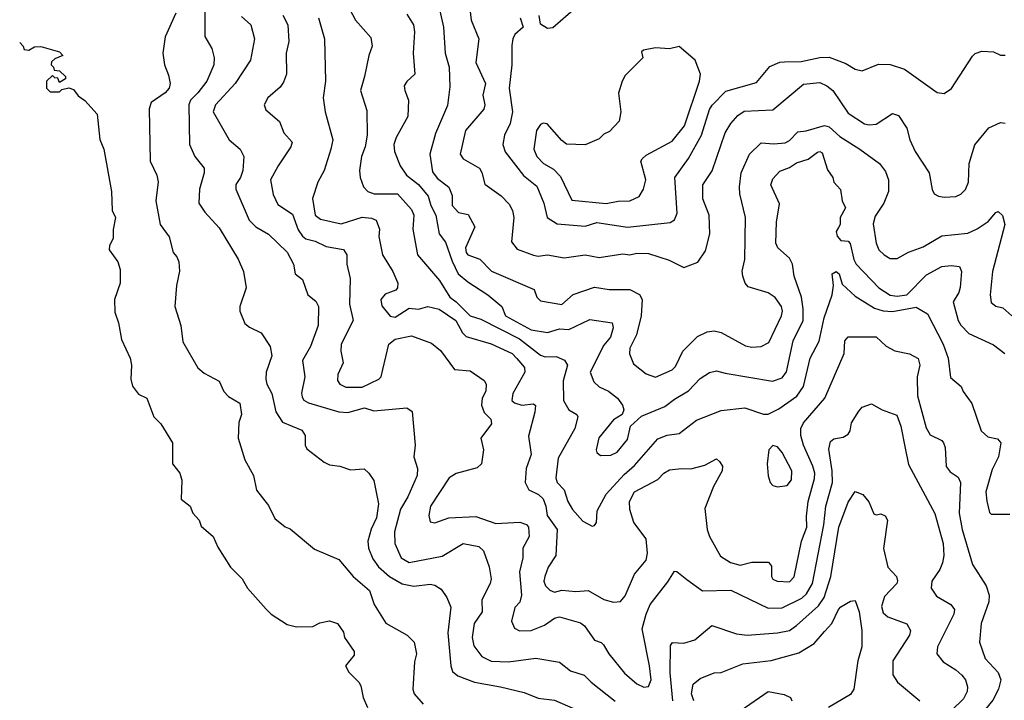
# Model space of a CAD drawing. Extents: x 1793424 to 1900092, y 321114 to 470632.
# Tile 195 of 256: x 1825045 to 1829241, y 431338 to 434237. Entities that reach past the tile are written whole.
import ezdxf

# ---------------------------------------------------------------- set-up
doc = ezdxf.new("R2010")
doc.units = 0

msp = doc.modelspace()

# ---------------------------------------------------------------- linework, layer by layer
at = {"layer": '0CON05XD'}
for points in [[(1825834.4, 434284.4), (1825834.3, 434165), (1825864.1, 434114.1), (1825874.2, 434075), (1825872.9, 434045), (1825842.2, 433975), (1825805, 433925.6), (1825773.3, 433895), (1825765.6, 433875), (1825768.6, 433705), (1825792, 433655), (1825832, 433605), (1825832, 433585), (1825812, 433515), (1825808.8, 433455), (1825835, 433416.7), (1825895, 433350), (1825977, 433217), (1825998.8, 433165), (1826011.2, 433095), (1825983.3, 433015), (1825983.3, 432995), (1826005, 432943.3), (1826025, 432926.7), (1826075, 432903.3), (1826113.3, 432845), (1826120, 432805), (1826096.1, 432736.1), (1826094.2, 432705), (1826098, 432685), (1826120, 432645), (1826136.8, 432566.8), (1826165, 432522), (1826248.3, 432488.3), (1826261.2, 432465), (1826262.5, 432425), (1826269.3, 432409.3), (1826342.7, 432352.7), (1826365, 432341.2), (1826410, 432335), (1826455, 432320), (1826513, 432323), (1826533.3, 432305), (1826554.1, 432274.1), (1826574.4, 432175), (1826565.6, 432115), (1826543.1, 432066.9), (1826529.5, 432015), (1826531.1, 431985), (1826549.8, 431939.8), (1826575, 431905.7), (1826621.9, 431865), (1826675, 431833.1), (1826725, 431823.3), (1826795, 431832.5), (1826815, 431828), (1826841.7, 431811.7), (1826865.9, 431775.9), (1826882, 431735), (1826870, 431625), (1826882.9, 431485), (1826890.3, 431460.3), (1826912.1, 431442.1), (1826983.3, 431415), (1827094.5, 431394.5), (1827195, 431370.8), (1827255, 431346), (1827325, 431337.5), (1827435, 431290)], [(1826439.2, 434305), (1826475.7, 434235.7), (1826541.2, 434161.2), (1826547.5, 434125), (1826532.5, 434085), (1826514.1, 433995.9), (1826498, 433935), (1826525, 433850), (1826525.7, 433745.7), (1826516.9, 433695), (1826501.4, 433655), (1826494, 433595), (1826496.2, 433565), (1826510, 433525), (1826528.8, 433505), (1826555.5, 433495.5), (1826655, 433495.5), (1826715, 433428.5), (1826725.3, 433405), (1826720.4, 433345), (1826740.8, 433235), (1826835, 433125.8), (1826878.5, 433055), (1826905.8, 433035.8), (1826965, 432975.5), (1827010.9, 432960.9), (1827175, 432877.1), (1827265, 432807.5), (1827285, 432800.5), (1827331.7, 432801.7), (1827366.8, 432786.8), (1827380, 432765), (1827361.8, 432698.2), (1827362.9, 432615), (1827385.6, 432575.6), (1827420, 432555), (1827423.8, 432545), (1827411.4, 432495), (1827340.3, 432369.7), (1827329.4, 432285), (1827335.7, 432265), (1827365, 432233.8), (1827381.2, 432185), (1827400.7, 432150.7), (1827445, 432101.2), (1827485, 432080), (1827495, 432082.5), (1827503.3, 432095), (1827506, 432145), (1827544.6, 432215.4), (1827620.7, 432299.3), (1827665, 432338.1), (1827765, 432451.4), (1827805, 432466.9), (1827855, 432474.3), (1827929.3, 432530.7), (1828035, 432572.5), (1828135, 432584.2), (1828215, 432556), (1828235, 432556), (1828280.6, 432579.4), (1828356.7, 432633.3), (1828385, 432673.8), (1828413.1, 432795), (1828452.1, 432867.9), (1828473.7, 432966.3), (1828508, 433065), (1828513.8, 433105), (1828507.5, 433155), (1828525, 433164.4), (1828537.9, 433155), (1828550, 433110), (1828605, 433060), (1828688.3, 433008.3), (1828725, 432997.5), (1828765, 432994.6), (1828865, 433012), (1828914.2, 432984.2), (1828980, 432855), (1829001.2, 432795), (1829012.3, 432712.3), (1829056.7, 432675), (1829065, 432652.5), (1829102.3, 432602.3), (1829142, 432485), (1829170.7, 432459.3), (1829211.7, 432451.7), (1829226.7, 432435), (1829215.7, 432375), (1829189.1, 432320.9), (1829162.5, 432225), (1829165.9, 432185.9), (1829177.5, 432137.5), (1829185, 432130), (1829265, 432130)], [(1826835.5, 434275), (1826851.1, 434205), (1826858.6, 434095), (1826875.6, 434034.4), (1826878.7, 433951.3), (1826867.9, 433872.1), (1826817.8, 433752.2), (1826793.1, 433665), (1826805, 433589.2), (1826825, 433561.9), (1826873.4, 433523.4), (1826888.2, 433488.2), (1826888.1, 433445), (1826915, 433415.5), (1826956.6, 433406.6), (1826984.4, 433355), (1826945.6, 433265), (1826947.4, 433245), (1826954.9, 433234.9), (1827006.4, 433216.4), (1827056.2, 433166.2), (1827237.3, 433087.3), (1827249.2, 433055), (1827265, 433039.2), (1827355, 433023.3), (1827403.7, 433066.3), (1827495, 433097.1), (1827557.3, 433087.3), (1827645, 433087.5), (1827686.8, 433066.8), (1827697.5, 433045), (1827693.5, 432975), (1827674, 432895), (1827645, 432837.5), (1827644.2, 432814.2), (1827660.9, 432770.9), (1827715, 432728.8), (1827755, 432714.2), (1827825, 432745.8), (1827839.7, 432760.3), (1827871.4, 432825), (1827933.1, 432886.9)], [(1826963.9, 434283.9), (1826968.6, 434235), (1827002.5, 434155), (1826989.4, 434055), (1827030, 433965), (1827019.4, 433915), (1827026.9, 433875), (1827023.6, 433856.4), (1826944.5, 433765.5), (1826921.9, 433665), (1826934.6, 433644.6), (1827005, 433604.2), (1827015, 433586.7), (1827026.9, 433536.9), (1827096.8, 433486.8), (1827131.7, 433451.7), (1827145.7, 433425), (1827150.8, 433395), (1827140.9, 433290.9), (1827165, 433260), (1827235, 433233.8), (1827255, 433230), (1827295, 433235.7), (1827365, 433222.2), (1827455, 433235.8), (1827515, 433224.3), (1827615, 433240), (1827645, 433235.8), (1827675, 433242), (1827725, 433241.4), (1827813.2, 433213.2), (1827875, 433182), (1827935, 433204), (1827967.9, 433252.1), (1827985.6, 433325), (1827983.3, 433405), (1827955.9, 433474.1), (1827955.7, 433534.3), (1827996.3, 433593.7), (1828051.1, 433755), (1828075.4, 433794.6), (1828105, 433829.2), (1828132.6, 433847.4), (1828255, 433852.5), (1828385, 433961.9), (1828455, 433970), (1828485.4, 433955.4), (1828510, 433935), (1828575, 433839.4), (1828645, 433793.1), (1828665, 433788.6), (1828695, 433792.5), (1828765, 433838), (1828789.7, 433829.7), (1828825.8, 433775), (1828838.6, 433725), (1828860.8, 433675), (1828921.2, 433585), (1828933.9, 433513.9), (1828942.5, 433495), (1828960, 433485), (1828985, 433481.2), (1829035, 433483.8), (1829055.8, 433494.2), (1829075.8, 433514.2), (1829088.8, 433545), (1829091.2, 433625), (1829115.8, 433704.2), (1829175, 433776.7), (1829225, 433798.8), (1829245, 433796.2)], [(1827415, 434287.5), (1827317, 434203), (1827295, 434200), (1827265, 434217.5), (1827259.5, 434255)], [(1825710.8, 434265), (1825665.9, 434164.1), (1825656, 434095), (1825662, 434045), (1825679.3, 434000.7), (1825686, 433965), (1825682, 433945), (1825666, 433925), (1825606.2, 433885), (1825597, 433857), (1825601.2, 433635), (1825630, 433575), (1825635.8, 433545.8), (1825625.8, 433465.8), (1825644.2, 433365), (1825682.4, 433312.4), (1825700, 433245), (1825715, 433227.5), (1825723.3, 433205), (1825726.4, 433166.4), (1825713.3, 433105), (1825706.2, 433015), (1825732, 432935), (1825741.2, 432865), (1825804.1, 432754.1), (1825831.2, 432731.2), (1825895, 432696.7), (1825915, 432652.5), (1825935, 432632.5), (1825983.6, 432603.6), (1825990, 432555), (1825979.3, 432520.7), (1825976, 432455), (1826005, 432362.5), (1826041.2, 432295), (1826055, 432232.5), (1826105, 432167.5), (1826132.7, 432112.7), (1826176.1, 432076.1), (1826198.3, 432068.3), (1826301.7, 431981.7), (1826405, 431937.5), (1826466, 431865), (1826535.8, 431805), (1826555.8, 431745.8), (1826605.8, 431665.8), (1826696.7, 431615), (1826726.7, 431585), (1826736.2, 431535), (1826728.3, 431501.7), (1826720.8, 431385), (1826726.2, 431365), (1826765, 431321.2)], [(1825991.1, 434251.1), (1826030, 434215), (1826045.8, 434155), (1826029.2, 434065), (1825963.1, 433965), (1825879.2, 433875), (1825869.2, 433845), (1825938, 433725), (1825985, 433686.2), (1826000.8, 433655), (1825995.6, 433595), (1825985.7, 433565), (1825965.8, 433535), (1825967.1, 433515), (1826022.8, 433382.8), (1826051.2, 433355), (1826105, 433323.8), (1826185, 433246.2), (1826212, 433195), (1826220, 433155), (1826250.3, 433130.3), (1826273.8, 433065), (1826307.7, 433037.7), (1826319.2, 433015), (1826317.8, 432935), (1826284.4, 432845), (1826250, 432785), (1826260, 432715), (1826245.9, 432645.9), (1826249.1, 432629.1), (1826256.8, 432616.8), (1826275.5, 432605.5), (1826405, 432566.7), (1826444.3, 432564.3), (1826515, 432584.2), (1826555, 432571.4), (1826695, 432583.3), (1826718.3, 432568.3), (1826730, 432425), (1826724.3, 432375), (1826740, 432325), (1826739.4, 432295), (1826700, 432205), (1826667.8, 432152.2), (1826642.9, 432055), (1826643.3, 432005), (1826670.8, 431945), (1826705, 431924.4), (1826845, 431952.1), (1826935, 432005.6), (1827002.1, 431992.1), (1827022, 431975), (1827045.6, 431905.6), (1827054.3, 431855), (1827050, 431835), (1827014.6, 431765), (1827015.5, 431715), (1826982.1, 431665), (1826973.8, 431605), (1826980, 431570), (1827015, 431524), (1827055, 431504.3), (1827128.3, 431501.7), (1827245, 431516.7), (1827345, 431500), (1827392.6, 431462.6), (1827451.2, 431445), (1827480, 431415), (1827583.4, 431333.4)], [(1826167, 434257), (1826187.5, 434215), (1826192.9, 434145), (1826181.4, 434095), (1826182, 434005), (1826169.2, 433970.8), (1826155, 433950), (1826103.3, 433905), (1826086.7, 433875), (1826093.6, 433853.6), (1826153, 433803), (1826171.2, 433755), (1826206.2, 433715), (1826201.2, 433695), (1826146.2, 433615), (1826114, 433555), (1826125, 433492.5), (1826145, 433450), (1826208.1, 433408.1), (1826232.1, 433342.1), (1826250, 433315), (1826265, 433303.5), (1826305, 433293.1), (1826351.5, 433271.5), (1826425, 433257.5), (1826439.2, 433235), (1826439.2, 433195), (1826454.1, 433134.1), (1826450.5, 433025), (1826466.2, 432955), (1826416, 432855), (1826414, 432825), (1826424, 432775), (1826400.6, 432725), (1826399.5, 432699.5), (1826410, 432685), (1826435, 432672.2), (1826505, 432672.1), (1826576, 432705), (1826585.7, 432715), (1826592.9, 432747.1), (1826618.8, 432855), (1826645, 432875.8), (1826715, 432890), (1826799.7, 432859.7), (1826838.3, 432828.3), (1826897.5, 432747.5), (1826965, 432740.8), (1827025, 432700), (1827033.8, 432683.8), (1827031.4, 432655), (1827015.5, 432624.5), (1827012.7, 432595), (1827025, 432563.8), (1827053.3, 432535), (1827056, 432515), (1827010, 432455), (1827022, 432405), (1827013.8, 432345), (1826995, 432328), (1826905.5, 432304.5), (1826875, 432285.8), (1826795.7, 432165), (1826789.2, 432125), (1826795, 432097.5), (1826815, 432093.8), (1826874.4, 432115.6), (1826988.7, 432121.3), (1827075, 432091.1), (1827176.9, 432096.9), (1827205, 432086), (1827214, 432075), (1827216, 432035), (1827190, 431985), (1827189.5, 431945), (1827174.6, 431885), (1827184.2, 431785), (1827176.2, 431755), (1827155, 431732.5), (1827141.2, 431675), (1827153.3, 431645), (1827175, 431632.9), (1827225, 431634.4), (1827282.2, 431657.8), (1827325, 431687.5), (1827345, 431692.9), (1827435, 431667.5), (1827452, 431655), (1827495, 431593.3), (1827523.6, 431583.6), (1827533.8, 431573.8), (1827555.8, 431535), (1827623.1, 431453.1), (1827675, 431408), (1827705, 431393.8), (1827725, 431396.7), (1827735.6, 431425), (1827729.4, 431485), (1827698.3, 431641.7), (1827714.3, 431705), (1827732.5, 431745), (1827807.6, 431842.4), (1827835, 431887.5), (1827846.1, 431886.1), (1827887.5, 431852.5), (1827955, 431803.8), (1828075, 431807.1), (1828235, 431730), (1828295, 431731.8), (1828377.6, 431772.4), (1828398.7, 431791.3), (1828424.3, 431835.7), (1828472, 432085), (1828480.4, 432165), (1828509.2, 432265), (1828507.7, 432315), (1828493.2, 432406.8), (1828500.3, 432439.7), (1828515, 432452), (1828555, 432459.2), (1828575, 432471.2), (1828583.8, 432485), (1828590.5, 432519.5), (1828621.2, 432568.8), (1828635, 432586.2), (1828675, 432601.2), (1828720, 432575), (1828782.3, 432552.3), (1828800, 432505), (1828818.6, 432411.4), (1828832.2, 432342.2), (1828945, 432133.3), (1828981.1, 432005), (1828983.5, 431955), (1828976.9, 431923.1), (1828966.9, 431895), (1828931.9, 431845), (1828929.2, 431815), (1828951.3, 431781.3), (1829013.3, 431745), (1829028, 431725), (1829026, 431705), (1828956.2, 431565), (1828953.8, 431535), (1828980.9, 431500.9), (1829035, 431468), (1829060, 431445), (1829075.7, 431425), (1829084.3, 431394.3), (1829082.9, 431375), (1829066.9, 431343.1), (1828964.4, 431245)], [(1826319.2, 434245), (1826344.2, 434155), (1826348.6, 433975), (1826339.2, 433905), (1826347.5, 433845), (1826379.2, 433725), (1826370.8, 433685)], [(1826695, 434261.2), (1826722.9, 434215), (1826728.1, 434185), (1826722, 434095), (1826728.8, 434005), (1826695.8, 433974.2), (1826684.2, 433955), (1826686, 433935), (1826702.9, 433895), (1826700, 433825), (1826649.4, 433735), (1826640, 433705), (1826642.5, 433675), (1826666, 433615), (1826693.1, 433575), (1826744.2, 433535), (1826786.7, 433485), (1826797.1, 433445), (1826818.1, 433405), (1826833.1, 433325), (1826859.5, 433289.5), (1826888, 433208), (1826914.5, 433155), (1826955, 433120), (1827040, 433065), (1827099.2, 433015), (1827116, 432975), (1827225, 432916.5), (1827295, 432904.6), (1827345, 432919.6), (1827385, 432917.9), (1827475, 432959.2), (1827570, 432945), (1827574, 432925), (1827563.1, 432885), (1827535, 432851.2), (1827475.8, 432735), (1827492, 432695), (1827515, 432672.5), (1827555, 432654.2), (1827592.9, 432625), (1827614, 432595), (1827620, 432575), (1827613.3, 432555), (1827575, 432532.5), (1827513.6, 432456.4), (1827502.5, 432405), (1827505, 432393.3), (1827520.6, 432380.6), (1827565, 432382.5), (1827591.4, 432395), (1827635, 432448.8), (1827648.8, 432505), (1827695, 432548), (1827795, 432588.6), (1827835, 432621.1), (1827895, 432655.6), (1827945, 432708), (1827985, 432734), (1828015, 432740.8), (1828051.9, 432731.9), (1828252.7, 432697.3), (1828295, 432712), (1828313.4, 432736.6), (1828340.6, 432869.4), (1828383.2, 432955), (1828383.8, 433005), (1828376.4, 433055), (1828346, 433145), (1828338, 433195), (1828325, 433221.2), (1828276.2, 433265), (1828268, 433285), (1828270.5, 433375), (1828283.4, 433453.4), (1828246.1, 433533.9), (1828255, 433558.8), (1828285, 433591.4), (1828325, 433607.1), (1828355, 433626.9), (1828405, 433642.5), (1828445, 433672.9), (1828455, 433675.6), (1828465, 433670), (1828488, 433598), (1828510, 433565), (1828514.4, 433544.4), (1828543.1, 433513.1), (1828549.4, 433465), (1828563.6, 433435), (1828541.9, 433395), (1828541.2, 433365), (1828535, 433352.5), (1828524.4, 433335), (1828528.5, 433315), (1828545, 433296.7), (1828575, 433294), (1828584.4, 433284.4), (1828600, 433215), (1828610, 433195), (1828705.8, 433095), (1828755, 433063.5), (1828785, 433060), (1828825, 433065.7), (1828909.6, 433150.4), (1828975, 433185.8), (1829015, 433190.6), (1829050, 433185), (1829058.6, 433165), (1829053.2, 433096.8), (1829047.1, 433075), (1829022.7, 433035), (1829044.4, 432955), (1829055, 432936.2), (1829090.3, 432900.3), (1829195, 432852), (1829243.3, 432815)], [(1827177.9, 434245), (1827191.2, 434205), (1827155.9, 434174.1), (1827146.2, 434155), (1827142.9, 434127.1), (1827142.9, 434045), (1827131.1, 433945), (1827145.7, 433845), (1827135.5, 433794.5), (1827110.8, 433745), (1827104.4, 433705), (1827113.7, 433673.7), (1827192.7, 433572.7), (1827248.4, 433528.4), (1827279.4, 433455), (1827292.5, 433395), (1827335, 433367.8), (1827455, 433357.1), (1827505, 433372.7), (1827635, 433353.5), (1827817.3, 433372.7), (1827836.2, 433385), (1827847.3, 433412.7), (1827836.4, 433565), (1827895, 433645.8), (1827950, 433745), (1827984.3, 433854.3), (1827996.7, 433873.3), (1828055, 433932.2), (1828185, 433970), (1828242, 434038), (1828285, 434055.6), (1828305, 434057.5), (1828375, 434059.1), (1828455, 434076.4), (1828495, 434077.5), (1828565, 434050.8), (1828605, 434026), (1828635, 434018.8), (1828705, 434047.5), (1828755, 434045.8), (1828815, 434026), (1828955, 433926.7), (1828985, 433923.3), (1829016.1, 433943.9), (1829105, 434082.5), (1829116.4, 434093.6), (1829145, 434103.3), (1829195, 434100), (1829225, 434086.7), (1829245, 434085.8)], [(1825045.5, 434139.5), (1825060, 434125), (1825065, 434110), (1825085, 434107.5), (1825108.3, 434121.7), (1825135, 434122.5), (1825215, 434100), (1825230, 434085), (1825195, 434070), (1825181.7, 434058.3), (1825180, 434045), (1825190, 434035), (1825191.7, 434021.7), (1825215, 434020), (1825240, 433995), (1825240, 433985), (1825215, 433970), (1825208.3, 433988.3), (1825195, 433990), (1825185, 434000), (1825160, 433975), (1825160, 433945), (1825175, 433930), (1825215, 433930), (1825225, 433940), (1825255, 433947.5), (1825275, 433940), (1825295, 433912.5), (1825323, 433893), (1825376, 433835), (1825386.8, 433726.8), (1825404, 433685), (1825436, 433505), (1825440, 433425), (1825453.9, 433393.9), (1825443.8, 433343.8), (1825443.3, 433305), (1825427.5, 433275), (1825427, 433257), (1825463.3, 433205), (1825473.6, 433173.6), (1825473.3, 433115), (1825450, 433045), (1825450.7, 432990.7), (1825466.4, 432946.4), (1825480, 432875), (1825516.2, 432795), (1825521.2, 432765), (1825518.8, 432705), (1825526.1, 432676.1), (1825551.2, 432641.2), (1825586.7, 432625), (1825617.5, 432545), (1825647.5, 432515), (1825696.2, 432435), (1825696.2, 432345), (1825728, 432305), (1825736, 432275), (1825733.3, 432195), (1825772.5, 432165), (1825783.8, 432135), (1825810, 432105), (1825819.3, 432079.3), (1825870, 432035), (1825890.3, 431990.3), (1825943.8, 431905), (1825993.8, 431855), (1826015.9, 431815.9), (1826096.1, 431726.1), (1826117.5, 431705), (1826185, 431660), (1826225, 431650), (1826295, 431652.5), (1826325, 431667.5), (1826365, 431676.7), (1826400, 431665), (1826425, 431627.5), (1826428.8, 431605), (1826470.8, 431545), (1826470, 431530), (1826433.8, 431485), (1826447.7, 431457.7), (1826491.2, 431415), (1826498.8, 431398.8), (1826508.8, 431348.8), (1826527.5, 431307.5)], [(1827545, 433453.8), (1827595, 433464.4), (1827645, 433465.7), (1827685, 433484), (1827703.8, 433515), (1827713.8, 433555), (1827692.5, 433635), (1827697.5, 433645), (1827715, 433660), (1827825, 433720), (1827878.1, 433785), (1827942, 433975), (1827946.2, 434005), (1827923.3, 434065), (1827855, 434122.5), (1827815, 434113.3), (1827755, 434116.7), (1827703, 434107), (1827695, 434100), (1827700, 434075), (1827625, 434000), (1827612.5, 433975), (1827596.4, 433923.6), (1827607.5, 433845), (1827600, 433805), (1827559.3, 433760.7), (1827535, 433750), (1827515, 433730), (1827455, 433703.8), (1827375, 433707.5), (1827355, 433722.5), (1827293, 433793), (1827276.4, 433796.4), (1827265, 433790), (1827248, 433765), (1827235.8, 433685), (1827249.2, 433655), (1827278, 433625), (1827320.3, 433600.3), (1827349.7, 433569.7), (1827397.9, 433467.9), (1827545, 433453.8)], [(1827933.1, 432886.9), (1827975, 432907.5), (1828005, 432912), (1828034.2, 432904.2), (1828137.6, 432847.6), (1828165, 432841.4), (1828205.6, 432844.4), (1828237.7, 432862.3), (1828291.9, 432975), (1828295.6, 432995), (1828291.1, 433015), (1828265, 433054), (1828235, 433074.2), (1828149.5, 433099.5), (1828136.2, 433115), (1828126.2, 433145), (1828124.1, 433165.9), (1828135.7, 433215), (1828137.8, 433395), (1828114.2, 433495), (1828112.5, 433525), (1828120, 433585), (1828155.5, 433664.5), (1828205, 433712.5), (1828258.5, 433708.5), (1828307.1, 433712.9), (1828325, 433722.2), (1828361.1, 433758.9), (1828396.9, 433763.1), (1828475, 433787.1), (1828495, 433780.6), (1828540.2, 433740.2), (1828625.4, 433685.4), (1828708.8, 433625), (1828735, 433590), (1828748, 433555), (1828748, 433505), (1828726.9, 433455), (1828690.5, 433399.5), (1828682, 433368), (1828695.6, 433285), (1828706.8, 433256.8), (1828728.8, 433235), (1828755, 433219.2), (1828785, 433219.2), (1828833.2, 433246.8), (1828895, 433270), (1828975, 433315.7), (1829085, 433327.5), (1829125, 433345.8), (1829171.9, 433378.1), (1829205, 433416.2), (1829215, 433420), (1829232.7, 433402.7), (1829242.9, 433365), (1829190.8, 433165), (1829180, 433065), (1829185, 433032.5), (1829205, 433016.7), (1829235, 433010), (1829272.5, 432975)], [(1826370.8, 433685), (1826342.9, 433595), (1826315.6, 433545), (1826292.9, 433475), (1826304.3, 433405), (1826327.9, 433387.9), (1826415, 433367.8), (1826505, 433395.7), (1826545, 433392), (1826565, 433382.5), (1826578, 433345), (1826575.9, 433314.1), (1826591.4, 433235), (1826635.8, 433165), (1826657.1, 433115), (1826656, 433095), (1826648.8, 433085), (1826602.7, 433067.3), (1826584.3, 433045), (1826588.5, 433018.5), (1826623.5, 432973.5), (1826645, 432969.5), (1826705, 433008), (1826745, 433004.4), (1826785, 433015.7), (1826833.4, 433003.4), (1826903.3, 432955), (1826932.5, 432902.5), (1826947.9, 432887.9), (1827055, 432856.7), (1827144.4, 432814.4), (1827164.4, 432794.4), (1827196.9, 432755), (1827198.6, 432735), (1827147.1, 432645), (1827142.5, 432615), (1827153.3, 432605), (1827185, 432594.4), (1827235, 432600), (1827243.6, 432593.6), (1827241.1, 432565), (1827213.2, 432463.2), (1827224.2, 432385), (1827204, 432325), (1827199.4, 432265), (1827214.6, 432234.6), (1827255.6, 432215), (1827276, 432196), (1827287.9, 432165), (1827293.6, 432125), (1827336.1, 432065), (1827330.5, 431955), (1827297.8, 431905), (1827282.5, 431865), (1827278.5, 431845), (1827285.6, 431825), (1827305, 431806.9), (1827325, 431798.9), (1827355, 431806.9), (1827415, 431801.1), (1827467.5, 431805), (1827535, 431767.5), (1827575, 431755.8), (1827605, 431758), (1827625, 431783.3), (1827665.7, 431875), (1827715.5, 431935), (1827720.9, 431965), (1827715.4, 432025.4), (1827661.9, 432095), (1827645, 432150), (1827644.3, 432185), (1827665.8, 432225), (1827765, 432278.8), (1827790, 432305), (1827815, 432318.8), (1827865, 432325.8), (1827905, 432324.2), (1827965, 432340), (1828015, 432366.2), (1828026.7, 432355), (1828040, 432335), (1828038.8, 432315), (1828002.3, 432247.7), (1827964.4, 432154.4), (1827974.4, 432065), (1827984.2, 432035), (1828032.1, 431952.1), (1828073.8, 431925), (1828115, 431913.6), (1828165, 431925.8), (1828236.1, 431926.1), (1828249.3, 431909.3), (1828248.8, 431865), (1828255, 431853.8), (1828272.5, 431845), (1828325, 431842.5), (1828345, 431863.3), (1828376.7, 432015), (1828399.2, 432075), (1828398.4, 432121.6), (1828404.7, 432185), (1828432.8, 432282.8), (1828433.4, 432305), (1828425.7, 432335.7), (1828385.5, 432425), (1828374.4, 432465), (1828374.4, 432495), (1828385, 432520), (1828476.9, 432625), (1828558.6, 432815), (1828560.8, 432869.2), (1828575, 432886), (1828695, 432886), (1828737, 432847), (1828775, 432826), (1828836.4, 432813.6), (1828874.4, 432794.4), (1828880.6, 432765), (1828869.5, 432715), (1828870.9, 432635), (1828907.9, 432497.9), (1828925, 432468.8), (1828974.1, 432444.1), (1828981.2, 432435), (1828989.2, 432415), (1828993.2, 432333.2), (1829010.9, 432310.9), (1829045, 432288.8), (1829054, 432266), (1829048.2, 432135), (1829060.9, 432065), (1829106.1, 431916.1), (1829163.8, 431825), (1829177.1, 431785), (1829175, 431757.5), (1829142.2, 431665), (1829135.4, 431585), (1829160, 431515), (1829215, 431455.8), (1829225.6, 431425), (1829215.6, 431385), (1829192, 431338), (1829123.8, 431255)], [(1828275, 432247.5), (1828315, 432253.3), (1828333.9, 432276.1), (1828336, 432315), (1828295, 432393.8), (1828275, 432416.7), (1828255, 432422.5), (1828237.5, 432405), (1828230, 432345), (1828234.1, 432294.1), (1828243.3, 432265), (1828255, 432253.3), (1828275, 432247.5)], [(1827828.9, 431335), (1827817.1, 431455), (1827818.3, 431571.7), (1827826.7, 431583.3), (1827875, 431581.4), (1827922, 431595), (1827995, 431656), (1828100.3, 431620.3), (1828145, 431614.4), (1828275, 431624.5), (1828325, 431635.6), (1828355, 431655.6), (1828449.4, 431740.6), (1828473.8, 431775), (1828501.2, 431865), (1828535.5, 432075), (1828575, 432181.2), (1828605, 432227.5), (1828637.5, 432215), (1828663.6, 432183.6), (1828685, 432132.5), (1828695, 432127.5), (1828715, 432132.5), (1828733, 432123), (1828743.3, 432105), (1828725.8, 431984.2), (1828744.3, 431905), (1828782, 431865), (1828785.9, 431845.9), (1828782.5, 431835), (1828730.6, 431779.4), (1828717, 431737), (1828725, 431710), (1828745, 431692.5), (1828825, 431663.8), (1828840.8, 431635), (1828837.5, 431615), (1828765.8, 431505), (1828765.9, 431445.9), (1828786.2, 431415), (1828881.2, 431335)], [(1827918.1, 431335), (1827908.1, 431365), (1827915, 431406.2), (1827945, 431430), (1828005, 431454), (1828035, 431456), (1828127.4, 431492.6), (1828247.3, 431507.3), (1828365, 431540), (1828430.2, 431579.8), (1828475, 431630), (1828506.7, 431665), (1828534.4, 431725), (1828545, 431736.2), (1828585, 431760), (1828605, 431762.5), (1828622.9, 431715), (1828634.3, 431635), (1828634.4, 431565), (1828617.1, 431505), (1828600, 431385), (1828585, 431362), (1828492.5, 431307.5)], [(1828120, 431295), (1828235, 431375.7), (1828302.3, 431362.3), (1828329.5, 431349.5), (1828336, 431335)]]:
    msp.add_lwpolyline(points, dxfattribs=at)

doc.saveas('drawing.dxf')
